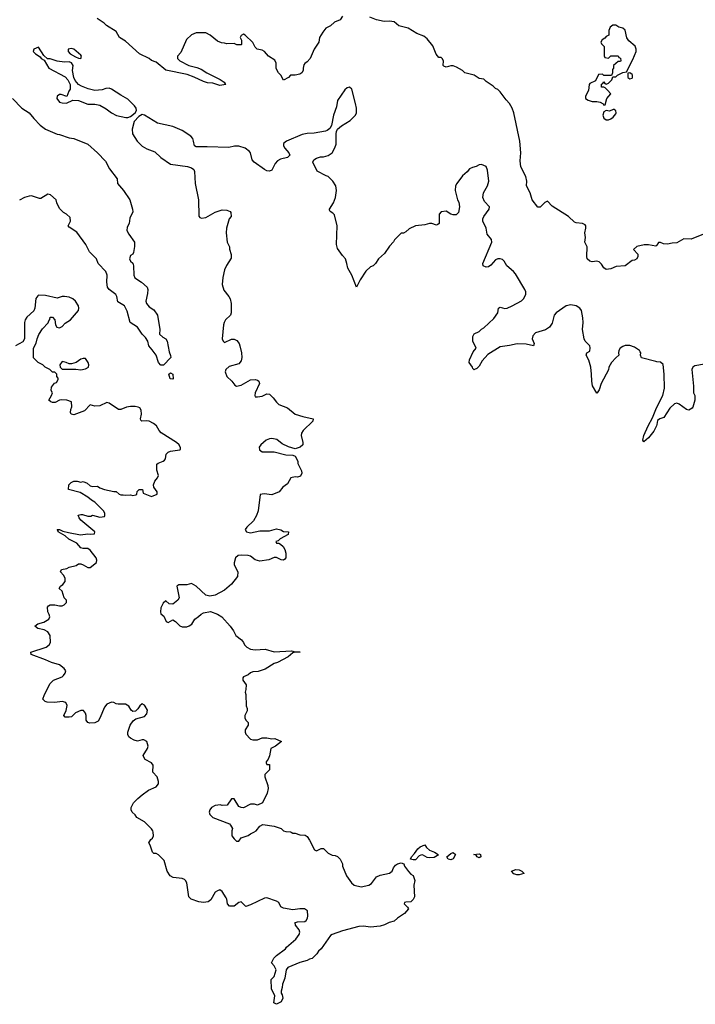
# Model space of a CAD drawing. Header units: inches. Extents: x 2494115 to 2685112, y 774173 to 915163.
# Tile 142 of 215: x 2604591 to 2610326, y 888538 to 896900. Entities that reach past the tile are written whole.
import ezdxf

# ---------------------------------------------------------------- set-up
doc = ezdxf.new("R2010")
doc.units = ezdxf.units.IN
doc.header["$MEASUREMENT"] = 0
for name, color, linetype in [('C6808', 7, 'Continuous'), ('C6809', 7, 'Continuous'), ('C6819', 7, 'Continuous')]:
    doc.layers.add(name, color=color, linetype=linetype)

msp = doc.modelspace()

# ---------------------------------------------------------------- linework, layer by layer
at = {"layer": 'C6808', "color": 5, "elevation": 60}
for points in [[(2606894, 890000), (2606910, 889992), (2606930, 889991.3), (2606970, 889978), (2607014.4, 889974.4), (2607030, 889962), (2607050.9, 889930.9), (2607094, 889850), (2607110, 889842), (2607150, 889862), (2607170, 889862), (2607210, 889822), (2607243.6, 889803.6), (2607270, 889802), (2607290, 889792), (2607310, 889772), (2607331.1, 889731.1), (2607332, 889710), (2607366, 889630), (2607407.3, 889570), (2607431.3, 889550), (2607490, 889534.9), (2607554, 889550), (2607576.2, 889563.8), (2607620.4, 889619.6), (2607650, 889634.9), (2607730, 889653), (2607752, 889670), (2607763.9, 889696.1), (2607781.3, 889718.7), (2607799, 889730), (2607830, 889740.5), (2607850.6, 889730.6), (2607858, 889710), (2607890, 889666), (2607910, 889644.7), (2607931.3, 889631.3), (2607944.7, 889590), (2607938, 889550), (2607942, 889450), (2607931.1, 889428.9), (2607910, 889408), (2607870, 889406), (2607858, 889402), (2607854, 889390), (2607883.6, 889363.6), (2607892, 889350), (2607858, 889310), (2607798, 889270), (2607770, 889245.2), (2607727.5, 889232.5), (2607687.3, 889212.7), (2607650, 889202.7), (2607570, 889192.3), (2607510, 889202), (2607470, 889199.3), (2607330, 889162), (2607242, 889130), (2607230, 889122), (2607151.3, 889010), (2607126, 888990), (2607113.7, 888966.3), (2607073.7, 888926.3), (2607050, 888922), (2607032, 888910), (2606970, 888892), (2606866, 888850), (2606853, 888830), (2606840.7, 888759.3), (2606822, 888710), (2606819.8, 888680.2), (2606811.3, 888650), (2606811.6, 888631.6), (2606818.8, 888618.8), (2606824.7, 888590), (2606810, 888558), (2606770, 888538), (2606748.7, 888550), (2606755.3, 888610), (2606728.7, 888670), (2606726, 888750), (2606750, 888774), (2606768, 888830), (2606750, 888866), (2606728, 888890), (2606748, 888930), (2606770, 888952), (2606848, 889010), (2606856.4, 889023.6), (2606935.3, 889090), (2606962, 889130), (2606969, 889150), (2606964, 889170), (2606933.2, 889210), (2606928.9, 889228.9), (2606926, 889230), (2606950, 889238.8), (2607010, 889242), (2607024, 889250), (2607035.1, 889270), (2607038, 889290), (2607032.7, 889332.7), (2607008.9, 889348.9), (2606970, 889349), (2606910, 889341.2), (2606830, 889353.2), (2606807, 889367), (2606790, 889402), (2606770, 889415.3), (2606690, 889442), (2606670, 889439), (2606550, 889382), (2606510.8, 889369.2), (2606470, 889408.7), (2606450, 889404), (2606410, 889372.7), (2606372, 889372), (2606355.1, 889390), (2606349.5, 889430), (2606342.7, 889442.7), (2606310, 889495.3), (2606290, 889509), (2606270, 889502.7), (2606250.5, 889489.5), (2606213.3, 889426.7), (2606190, 889407.6), (2606150, 889403), (2606112.2, 889407.8), (2606045.2, 889430), (2606026, 889450), (2606009.4, 889569.4), (2605999, 889590), (2605990, 889599), (2605970, 889606), (2605893.6, 889613.6), (2605868.7, 889630), (2605844, 889670), (2605818, 889758), (2605768.4, 889808.4), (2605750, 889818), (2605730, 889818), (2605718, 889830), (2605698, 889890), (2605686, 889910), (2605703.1, 889936.9), (2605718, 889950), (2605728, 889970), (2605723.5, 890000)], [(2606391.3, 890000), (2606391.3, 889970), (2606410, 889942), (2606430, 889924.7), (2606450, 889924.7), (2606470, 889952), (2606530, 889971), (2606550, 889986), (2606578, 890000)]]:
    msp.add_lwpolyline(points, dxfattribs=at)
for points in [[(2608070, 889781.2), (2608050, 889785.2), (2608010, 889806.6), (2607995.9, 889804.1), (2607982, 889798), (2607950, 889764), (2607930, 889763.7), (2607908.7, 889770), (2607917.2, 889790), (2607942.5, 889817.5), (2607970, 889858), (2607990, 889876), (2608030, 889892), (2608044.7, 889870), (2608068.2, 889848.2), (2608111.3, 889830), (2608142, 889810), (2608138, 889802), (2608110, 889784)], [(2608250, 889765.2), (2608228, 889770), (2608218, 889790), (2608250, 889818.8), (2608270, 889826.8), (2608291, 889810), (2608270, 889774)], [(2608490, 889781.2), (2608475.3, 889790), (2608464.7, 889804.7), (2608446, 889810), (2608490, 889814.8), (2608502, 889810), (2608504.7, 889790)], [(2608830, 889637.2), (2608810, 889639), (2608786.3, 889646.3), (2608766, 889670), (2608803.6, 889683.6), (2608830, 889681), (2608852, 889670), (2608870.9, 889650.9), (2608870, 889648)]]:
    msp.add_lwpolyline(points, close=True, dxfattribs=at)
at = {"layer": 'C6809', "color": 5}
for points, elevation in [([(2607330.7, 896929.3), (2607310, 896898), (2607262, 896878), (2607230, 896848), (2607190, 896828), (2607164.5, 896795.5), (2607134.8, 896750), (2607130.6, 896709.4), (2607090.8, 896650), (2607056, 896570), (2607030, 896542), (2607010, 896528), (2607003.5, 896516.5), (2606996, 896490), (2606996, 896470), (2606984.7, 896450), (2606970, 896439), (2606930, 896428.7), (2606890, 896428), (2606872, 896410), (2606830, 896388), (2606808.7, 896430), (2606788, 896450), (2606773.6, 896473.6), (2606769, 896490), (2606769.2, 896530), (2606758, 896558), (2606702, 896590), (2606669, 896629), (2606650, 896642), (2606606, 896650), (2606588.4, 896668.4), (2606570, 896706), (2606506, 896770), (2606490, 896778), (2606470, 896766), (2606462, 896750), (2606472.7, 896727.3), (2606474, 896690), (2606470, 896686), (2606432.7, 896687.3), (2606410, 896698), (2606350, 896695.3), (2606330, 896702), (2606303.1, 896703.1), (2606270, 896718), (2606208, 896770), (2606170, 896788.7), (2606090, 896788.7), (2606050, 896773.2), (2606007.3, 896732.7), (2605957.3, 896622.7), (2605931.3, 896590), (2605931.3, 896570), (2605951.3, 896550), (2606026, 896510), (2606095.3, 896495.3), (2606130, 896481), (2606178, 896450), (2606292.3, 896392.3), (2606326, 896370), (2606334.4, 896354.4), (2606342, 896350), (2606290, 896342.4), (2606230, 896362), (2606185.1, 896365.1), (2606150, 896374.5), (2606072.4, 896412.4), (2606013.5, 896433.5), (2605832.5, 896472.5), (2605750, 896539), (2605710, 896553.2), (2605689.4, 896569.4), (2605608.7, 896610), (2605490, 896717), (2605439, 896750), (2605410, 896801.2), (2605328, 896850), (2605308, 896870), (2605249.3, 896909.3)], 40), ([(2610000, 894985.5), (2609998, 894982), (2609990, 894978), (2609930, 894989), (2609891.1, 894988.9), (2609830, 894974), (2609802, 894950), (2609838, 894910), (2609838, 894890), (2609830, 894868), (2609810, 894858), (2609790, 894855.3), (2609730, 894809.2), (2609655.2, 894804.8), (2609610, 894785.1), (2609570, 894779.3), (2609550, 894794), (2609530, 894824), (2609510, 894844), (2609490, 894849.2), (2609450, 894845.2), (2609430, 894848.7), (2609408.7, 894870), (2609404, 894890), (2609408.7, 894970), (2609388, 895010), (2609393.2, 895050), (2609389, 895091), (2609395.3, 895130), (2609395.3, 895150), (2609390, 895158), (2609368.4, 895168.4), (2609314, 895174), (2609300.2, 895180.2), (2609248.7, 895230), (2609110, 895315.3), (2609070, 895358), (2609050, 895348), (2609010, 895308.7), (2608990, 895308.7), (2608941.2, 895370), (2608925.2, 895430), (2608893.2, 895490), (2608894.5, 895530), (2608887, 895570), (2608845.1, 895650), (2608839.5, 895700.5), (2608844.5, 895770), (2608835.1, 895870), (2608786, 896110), (2608772.7, 896150), (2608750, 896188.7), (2608720.2, 896220.2), (2608670, 896288.7), (2608650, 896308.7), (2608630, 896315.3), (2608610, 896335.3), (2608550, 896375.3), (2608530, 896394), (2608490, 896402), (2608449.1, 896429.1), (2608370, 896449), (2608348.9, 896468.9), (2608298, 896498), (2608270, 896508.7), (2608250, 896508.7), (2608210, 896498), (2608190, 896506), (2608186, 896510), (2608188, 896550), (2608178, 896570), (2608170, 896578), (2608150, 896578), (2608126.3, 896606.3), (2608097.5, 896677.5), (2608050, 896737.2), (2608020.2, 896760.2), (2607962.5, 896782.5), (2607889.1, 896829.1), (2607809.3, 896849.3), (2607770, 896882), (2607730, 896889), (2607685.6, 896885.6), (2607620.2, 896900.2), (2607563.1, 896923.1)], 40), ([(2610000, 893995), (2609990, 893996.4), (2609869.7, 894029.7), (2609861.6, 894050), (2609864.2, 894070), (2609859.2, 894079.2), (2609851.8, 894090), (2609810, 894119.7), (2609770, 894133.7), (2609730, 894132.1), (2609710, 894124.4), (2609688.8, 894110), (2609675.8, 894090), (2609673.4, 894070), (2609678, 894050), (2609650, 894029.2), (2609614.8, 893990), (2609592, 893950), (2609590, 893926), (2609526, 893810), (2609510, 893758), (2609492, 893730), (2609489.1, 893729.1), (2609454, 893790), (2609446.6, 893830), (2609446, 893890), (2609439.3, 893950), (2609421.2, 894010), (2609399, 894050), (2609406, 894070), (2609430, 894086), (2609434.1, 894114.1), (2609429.4, 894130), (2609390, 894169.3), (2609381.3, 894190), (2609369.6, 894270), (2609374, 894330), (2609371.2, 894368.8), (2609358.7, 894430), (2609345.1, 894450), (2609315.1, 894470), (2609270, 894479.8), (2609230, 894470.8), (2609143.7, 894410), (2609128.4, 894390), (2609110, 894324), (2609087.3, 894290), (2609053.5, 894266.5), (2608970, 894240.7), (2608945.5, 894214.5), (2608942, 894190), (2608959.3, 894150), (2608952, 894130), (2608890, 894144), (2608813, 894147), (2608750, 894133), (2608670, 894122.4), (2608563.6, 894056.4), (2608518, 894002), (2608490, 893957.2), (2608470, 893937.2), (2608450.8, 893929.2), (2608450, 893926), (2608438, 893938), (2608435.3, 893950), (2608406, 893990), (2608408.4, 894011.6), (2608440.4, 894079.6), (2608466, 894110), (2608438, 894170), (2608438, 894210), (2608448.9, 894231.1), (2608490, 894252), (2608510, 894272), (2608530, 894282), (2608616.5, 894363.5), (2608649.2, 894410.8), (2608654, 894450), (2608662.9, 894457.1), (2608670, 894459.1), (2608708.7, 894448.7), (2608729.7, 894450.3), (2608770.9, 894469.1), (2608850, 894512), (2608870, 894533), (2608886.9, 894570), (2608886.6, 894590), (2608879.7, 894610), (2608800.9, 894740.9), (2608782.4, 894762.4), (2608725.6, 894810), (2608702.9, 894850), (2608690, 894862.9), (2608670, 894869.6), (2608650, 894869.6), (2608630, 894862), (2608590, 894816), (2608570, 894802.7), (2608550, 894797.2), (2608524, 894810), (2608521.2, 894830), (2608599.6, 895010), (2608594.9, 895034.9), (2608559.5, 895079.5), (2608549.4, 895130), (2608522.9, 895190), (2608521.6, 895210), (2608529.6, 895230), (2608575.1, 895290), (2608577.6, 895310), (2608537.4, 895357.4), (2608523.1, 895390), (2608527.1, 895430), (2608561.5, 895490), (2608572.7, 895530), (2608562.3, 895622.3), (2608550, 895652.3), (2608510, 895669.2), (2608491, 895669), (2608466.4, 895653.6), (2608434.4, 895645.6), (2608410, 895634), (2608390, 895608.7), (2608350, 895575.3), (2608301, 895510), (2608290.7, 895489.3), (2608286.8, 895450), (2608306, 895370), (2608318, 895350), (2608324.7, 895310), (2608316, 895264), (2608296, 895244), (2608270, 895242), (2608250, 895248.7), (2608210, 895274), (2608170, 895268.7), (2608151.3, 895250), (2608151.3, 895170), (2608139.8, 895160.2), (2608130, 895155.3), (2608090, 895168.7), (2608070, 895168.7), (2608030, 895158), (2607950, 895148.7), (2607896.9, 895123.1), (2607870, 895098), (2607850, 895088), (2607830, 895086), (2607772, 895030), (2607765.4, 895014.6), (2607730, 894978), (2607686.4, 894913.6), (2607638, 894870), (2607611.1, 894828.9), (2607590.9, 894809.1), (2607570, 894802), (2607530, 894764), (2607481, 894690), (2607450, 894628), (2607409.4, 894729.4), (2607375.3, 894790), (2607368.7, 894830), (2607355.3, 894870), (2607330, 894898), (2607290, 894958), (2607279, 894990), (2607285.2, 895150), (2607263.1, 895243.1), (2607250, 895258), (2607226, 895270), (2607222, 895282), (2607222, 895290), (2607254.8, 895345.2), (2607272.7, 895390), (2607281.2, 895450), (2607274, 895490), (2607250, 895528), (2607210, 895568.7), (2607193.2, 895573.2), (2607115.3, 895615.3), (2607078, 895690), (2607088, 895710), (2607110, 895724.7), (2607144.7, 895735.3), (2607170, 895736), (2607210, 895746), (2607242, 895770), (2607266.8, 895813.2), (2607276.2, 895843.8), (2607276, 895930), (2607279.3, 895950), (2607289.4, 895970.6), (2607321.2, 895998.8), (2607395.3, 896044.7), (2607441.2, 896090), (2607449.3, 896110.7), (2607449.3, 896150), (2607442.7, 896190), (2607409, 896309), (2607390, 896328), (2607370, 896322), (2607350, 896304), (2607290, 896214), (2607278.7, 896161.3), (2607254.9, 896090), (2607238.5, 896001.5), (2607224.4, 895975.6), (2607201.7, 895958.3), (2607186.4, 895953.6), (2607090, 895936.9), (2607030, 895933.1), (2606990, 895924), (2606854.8, 895870), (2606831, 895850), (2606830.8, 895830), (2606840.7, 895810), (2606874.9, 895770), (2606884, 895750), (2606864.7, 895730), (2606804.1, 895715.9), (2606778.5, 895701.5), (2606759.8, 895680.2), (2606730, 895622), (2606710, 895615.3), (2606690, 895618), (2606670, 895628.7), (2606582, 895690), (2606565.2, 895710), (2606549.3, 895769.3), (2606542, 895782), (2606505.2, 895810), (2606450, 895827.6), (2606414.2, 895825.8), (2606365.8, 895814.2), (2606181.8, 895821.8), (2606090, 895820.9), (2606074, 895830), (2606067.3, 895870), (2606059.6, 895890), (2606043.7, 895910), (2605970, 895959.5), (2605890, 895994.5), (2605762, 896022), (2605650, 896089.4), (2605630, 896094.5), (2605601.4, 896078.6), (2605563.9, 896036.1), (2605545, 895970), (2605549.2, 895930), (2605589.1, 895870), (2605630, 895826.2), (2605670, 895802.2), (2605738.7, 895778.7), (2605790, 895728.8), (2605870, 895673), (2606014.1, 895654.1), (2606050, 895642.4), (2606068.7, 895628.7), (2606074.9, 895610), (2606079.1, 895510), (2606107.7, 895370), (2606111, 895231), (2606120.7, 895220.7), (2606135.3, 895215.3), (2606170, 895221.6), (2606250, 895266.4), (2606310, 895286), (2606350, 895284), (2606378, 895270), (2606382, 895262), (2606386, 895230), (2606367.7, 895210), (2606347.7, 895130), (2606342.8, 895090), (2606351.6, 895011.6), (2606371.1, 894971.1), (2606371.6, 894951.6), (2606385.4, 894905.4), (2606385.4, 894874.6), (2606346.6, 894813.4), (2606330, 894775.3), (2606314.9, 894710), (2606308.9, 894650), (2606323.2, 894603.2), (2606367.3, 894550), (2606377.3, 894530), (2606384.9, 894490), (2606386, 894410), (2606380.5, 894390), (2606337.1, 894350), (2606325.3, 894330), (2606319.5, 894310), (2606310.5, 894190.5), (2606318.8, 894170), (2606330, 894158.8), (2606390, 894187.7), (2606410, 894187.3), (2606434.6, 894174.6), (2606454, 894150), (2606460.7, 894130), (2606474, 894070), (2606476.3, 894030), (2606470, 894002), (2606450, 893977.2), (2606370, 893954.5), (2606340.5, 893930), (2606336.4, 893910), (2606348.9, 893868.9), (2606390.3, 893830.3), (2606416.4, 893796.4), (2606430, 893788.4), (2606470, 893797.6), (2606550, 893840.4), (2606590, 893845.5), (2606610, 893839.1), (2606620.7, 893830), (2606626, 893810), (2606590.6, 893730), (2606585.5, 893710), (2606590, 893698), (2606610, 893696.3), (2606650, 893703.8), (2606690, 893722.8), (2606710, 893718.8), (2606742.8, 893690), (2606770, 893651.3), (2606790, 893631.3), (2606863.5, 893603.5), (2606930, 893551.3), (2606994, 893530), (2607082, 893510), (2607078, 893490), (2606996, 893410), (2606984, 893390), (2606978.8, 893370), (2606994.8, 893310), (2606994.8, 893290), (2606970.9, 893269.1), (2606930, 893255.3), (2606872.9, 893272.9), (2606818.6, 893298.6), (2606774, 893334), (2606730, 893343.6), (2606710, 893341.6), (2606682, 893330), (2606639.1, 893290), (2606624.9, 893270), (2606627, 893247), (2606650, 893230.7), (2606750.8, 893230.8), (2606850, 893204.7), (2606910, 893202), (2606930, 893192), (2606950.8, 893150.8), (2606951, 893130), (2606982.8, 893070), (2606986, 893050), (2606975.9, 893024.1), (2606950, 893014), (2606930, 893019), (2606891.6, 893008.4), (2606862.8, 892957.2), (2606824.7, 892930), (2606792, 892890), (2606730, 892863.7), (2606665.5, 892874.5), (2606630.8, 892869.2), (2606614.9, 892730), (2606600.8, 892690), (2606575.3, 892644.7), (2606518.4, 892590), (2606504.2, 892570), (2606517.3, 892550), (2606550, 892543.6), (2606630, 892559.5), (2606710, 892559.5), (2606770, 892575.5), (2606808.1, 892568.1), (2606830, 892554.8), (2606872, 892552), (2606870, 892528.7), (2606802, 892490), (2606785.4, 892474.6), (2606764.7, 892470), (2606770, 892454), (2606790, 892454), (2606806, 892446), (2606826.8, 892426.8), (2606841.4, 892401.4), (2606850.6, 892370), (2606850.6, 892330), (2606842.8, 892317.2), (2606830, 892309), (2606810, 892313.2), (2606771.5, 892331.5), (2606750, 892334), (2606706.6, 892313.4), (2606630, 892302.7), (2606590, 892312.3), (2606550, 892342.9), (2606530.9, 892350.9), (2606470, 892353.7), (2606446, 892350), (2606422, 892330), (2606412.5, 892287.5), (2606412.4, 892270), (2606441.6, 892210), (2606440.5, 892170), (2606390, 892106), (2606330, 892055.1), (2606250, 892012.7), (2606205.2, 892005.2), (2606170, 892014), (2606090, 892089.2), (2606050, 892113.2), (2606010, 892101.2), (2605940.7, 892099.3), (2605924.7, 892090), (2605944.7, 891990), (2605932, 891970), (2605890, 891935.3), (2605860.4, 891940.4), (2605830, 891966), (2605810, 891946), (2605790, 891906), (2605786, 891870), (2605790, 891854), (2605814.8, 891834.8), (2605834, 891790), (2605850, 891782), (2605890, 891802), (2605912, 891790), (2605950, 891752), (2605970, 891744.7), (2606010, 891744.7), (2606030, 891751.3), (2606052.5, 891767.5), (2606078, 891810), (2606110, 891831.3), (2606130, 891851.3), (2606150, 891862), (2606210, 891874), (2606270, 891851), (2606307.5, 891827.5), (2606378, 891750), (2606406, 891710), (2606426, 891670), (2606474.4, 891634.4), (2606490.7, 891610.7), (2606498, 891590), (2606518, 891570), (2606550, 891554.8), (2606590, 891547.3), (2606674.4, 891554.4), (2606750, 891530.7), (2606898.8, 891538.8), (2606930, 891532), (2606972, 891530), (2606930, 891528), (2606910, 891522), (2606870, 891489), (2606778, 891442), (2606750, 891433.2), (2606674.4, 891385.6), (2606615.3, 891364.7), (2606570, 891362), (2606550, 891354), (2606530, 891335.3), (2606490, 891318), (2606484.7, 891310), (2606484.7, 891290), (2606512, 891250), (2606511.1, 891211.1), (2606504.7, 891190), (2606510.9, 891169.1), (2606512.7, 891072.7), (2606522, 891050), (2606522, 891030), (2606501, 890990), (2606501, 890970), (2606511.3, 890950), (2606531.3, 890930), (2606531.3, 890910), (2606506, 890870), (2606504.7, 890850), (2606511.1, 890831.1), (2606550.7, 890790.7), (2606570, 890784.9), (2606610, 890783), (2606650, 890801), (2606690, 890801), (2606730, 890792), (2606755.3, 890795.3), (2606814, 890770), (2606762, 890730), (2606722, 890710), (2606711.1, 890648.9), (2606699.6, 890620.4), (2606683.6, 890596.4), (2606682, 890590), (2606690, 890574), (2606710, 890574), (2606711.3, 890570), (2606711.6, 890528.4), (2606672, 890490), (2606672, 890470), (2606696.9, 890396.9), (2606701, 890370), (2606691.3, 890330), (2606650.7, 890249.3), (2606610, 890228.7), (2606583.6, 890236.4), (2606550, 890238), (2606490, 890208), (2606471.6, 890208.4), (2606450, 890218), (2606410, 890282), (2606390, 890282), (2606350.7, 890229.3), (2606310, 890225.2), (2606291.8, 890231.8), (2606274, 890230), (2606250, 890226), (2606218.8, 890210), (2606204, 890190), (2606198.8, 890170), (2606204, 890150), (2606230, 890124), (2606371.3, 890070), (2606380.7, 890060.7), (2606396, 890030), (2606391.3, 890010), (2606391.3, 890000)], 60), ([(2604530, 896230.6), (2604608.5, 896148.5), (2604671, 896110), (2604710, 896061), (2604764.1, 896004.1), (2604810, 895970.7), (2604910, 895927.7), (2604930, 895924.9), (2605010, 895896.3), (2605050.4, 895890.4), (2605170, 895842.8), (2605250.3, 895770.3), (2605318, 895698), (2605352.8, 895632.8), (2605418, 895550), (2605422, 895510), (2605471, 895450), (2605526, 895370), (2605547.3, 895290), (2605550.5, 895269.5), (2605525.2, 895214.8), (2605521, 895170), (2605502.5, 895137.5), (2605500.7, 895110), (2605517.5, 895077.5), (2605566, 895010), (2605566.4, 894973.6), (2605556.9, 894923.1), (2605552, 894910), (2605530, 894898), (2605522.8, 894870), (2605531.3, 894850), (2605550, 894831.3), (2605557.3, 894810), (2605560.5, 894730), (2605568.8, 894708.8), (2605626, 894670), (2605672, 894630), (2605678, 894610), (2605675.3, 894575.3), (2605660.7, 894510), (2605666.8, 894490), (2605690, 894461), (2605730, 894436), (2605761, 894390), (2605781, 894270), (2605778, 894230), (2605804.5, 894204.5), (2605830, 894190.8), (2605842.8, 894170), (2605859.6, 894079.6), (2605872, 894048), (2605874, 894030), (2605812.7, 893967.3), (2605790, 893966), (2605769, 893990), (2605749.2, 894050), (2605716.6, 894096.6), (2605686, 894130), (2605677.2, 894170), (2605660.1, 894200.1), (2605629.2, 894230), (2605589.6, 894289.7), (2605529.4, 894330), (2605503.6, 894423.6), (2605480.9, 894470), (2605424.4, 894504.4), (2605415.1, 894550), (2605406.3, 894566.3), (2605350, 894609.4), (2605337, 894630), (2605329.5, 894670), (2605334, 894730), (2605322.4, 894762.4), (2605257.2, 894830), (2605242.7, 894870), (2605182.7, 894930), (2605152.5, 894992.5), (2605076.6, 895096.6), (2605010, 895138), (2605002, 895150), (2605022, 895190), (2605019, 895219), (2604988.4, 895248.4), (2604963.1, 895263.1), (2604930, 895298), (2604905.6, 895345.6), (2604899, 895370), (2604852.1, 895412.1), (2604830, 895417.2), (2604770, 895382), (2604758.8, 895381.2), (2604690, 895404), (2604670, 895401.2), (2604630.5, 895389.5), (2604590, 895368.7)], 40), ([(2605723.5, 890000), (2605722, 890010), (2605710, 890028), (2605650, 890088), (2605585.6, 890125.6), (2605570, 890148), (2605546, 890170), (2605538, 890190), (2605538, 890210), (2605558, 890250), (2605593.6, 890286.4), (2605630, 890318), (2605684.7, 890355.3), (2605750, 890384.7), (2605768.4, 890411.6), (2605768.7, 890430), (2605758, 890470), (2605722, 890510), (2605725.2, 890570), (2605709, 890590), (2605657, 890617), (2605641.5, 890641.5), (2605639.3, 890650), (2605676, 890710), (2605681.2, 890730), (2605669.3, 890769.3), (2605644.7, 890784.7), (2605630, 890785.2), (2605590, 890774), (2605562, 890782), (2605530, 890798), (2605518, 890810), (2605508, 890830), (2605508.7, 890850), (2605528.7, 890910), (2605553.6, 890946.4), (2605578, 890962), (2605650, 890982.8), (2605670, 891006), (2605675.1, 891035.1), (2605657.2, 891070), (2605650, 891079), (2605630, 891089), (2605610, 891073.2), (2605593.7, 891046.3), (2605572.8, 891027.2), (2605550, 891024), (2605536.6, 891036.6), (2605516.2, 891070), (2605490, 891087.3), (2605426.3, 891086.3), (2605409.2, 891089.2), (2605390, 891102), (2605370, 891105.2), (2605330, 891086), (2605310, 891062.7), (2605272.4, 890967.6), (2605256.7, 890943.3), (2605230, 890929.2), (2605186, 890926), (2605168, 890930), (2605155.3, 890950), (2605155.3, 890990), (2605148.7, 891010), (2605132.9, 891032.9), (2605110, 891032.7), (2605065.8, 891014.2), (2605030, 890979), (2605010, 890975.3), (2604978, 890978), (2604966, 890990), (2604985.6, 891034.4), (2604994.6, 891074.6), (2604982, 891102), (2604950, 891109), (2604890, 891101.2), (2604824.7, 891104.7), (2604806, 891110), (2604788.4, 891128.4), (2604802, 891170), (2604850, 891262), (2604878, 891290), (2604950, 891318.8), (2604964, 891330), (2604977.2, 891350), (2604981.2, 891370), (2604969, 891390), (2604930, 891421.2), (2604860.2, 891440.2), (2604810, 891464), (2604688, 891510), (2604686, 891530), (2604815.3, 891570), (2604842, 891590), (2604853.2, 891610), (2604849, 891670), (2604830, 891702), (2604799.3, 891719.3), (2604746, 891730), (2604718, 891750), (2604746, 891770), (2604796.5, 891783.5), (2604838, 891810), (2604848, 891830), (2604842, 891850), (2604829, 891870), (2604826, 891910), (2604836.4, 891923.6), (2604850, 891931.3), (2604890, 891931.3), (2604930, 891921), (2604950, 891921), (2604968, 891930), (2604988, 891950), (2604988, 891970), (2604968.7, 891990), (2604950, 892046), (2604926, 892070), (2604938, 892090), (2604957.2, 892102.8), (2604978, 892130), (2604976.5, 892156.5), (2604962, 892182), (2604938, 892210), (2604946, 892230), (2604990, 892238), (2605010, 892251.3), (2605070, 892264.7), (2605090, 892278), (2605110, 892278), (2605130, 892271.3), (2605168.1, 892248.1), (2605190, 892248), (2605242, 892290), (2605245.2, 892310), (2605239.3, 892330), (2605190, 892395.1), (2605170, 892409.3), (2605130, 892409), (2605110, 892414), (2605075.6, 892455.6), (2605007.6, 892487.6), (2604976, 892516), (2604918, 892550), (2604918, 892558), (2604908.7, 892570), (2604930, 892571.3), (2604956.9, 892556.9), (2605004.5, 892544.5), (2605105.8, 892525.8), (2605170, 892534.8), (2605188.7, 892531.3), (2605226, 892534), (2605228, 892550), (2605109.5, 892649.5), (2605095.3, 892670), (2605088.4, 892691.6), (2605110, 892698), (2605123.1, 892696.9), (2605170, 892682.8), (2605195.1, 892684.9), (2605210, 892691), (2605270, 892676), (2605310, 892682), (2605314, 892690), (2605312.7, 892710), (2605301.2, 892730), (2605230, 892802.7), (2605199.6, 892819.6), (2605170, 892845.2), (2605104.1, 892884.1), (2605006, 892910), (2605008, 892950), (2605028, 892970), (2605050, 892981), (2605079.8, 892979.8), (2605110, 892972), (2605130, 892978), (2605163.5, 892963.5), (2605190, 892941), (2605210, 892936), (2605250, 892938), (2605270, 892924.7), (2605310, 892911), (2605390, 892892), (2605410, 892894), (2605434, 892870), (2605450, 892864.7), (2605470, 892866), (2605490, 892861), (2605530, 892864.7), (2605550, 892858), (2605576.4, 892863.6), (2605586, 892870), (2605587.3, 892892.7), (2605606, 892910), (2605630, 892911.3), (2605634, 892910), (2605638, 892878), (2605710, 892851.3), (2605758, 892870), (2605758, 892890), (2605728.7, 892930), (2605728, 892950), (2605739, 892981), (2605762, 893010), (2605769, 893030), (2605754.2, 893074.2), (2605755.5, 893124.5), (2605765.1, 893134.9), (2605809.5, 893150.5), (2605820.9, 893159.1), (2605829.2, 893170), (2605833.2, 893210), (2605851.9, 893228.1), (2605870, 893235.5), (2605951.5, 893248.5), (2605955.3, 893250), (2605957.2, 893262.8), (2605945.2, 893290), (2605922.7, 893310), (2605791, 893391), (2605774, 893410), (2605752.3, 893450), (2605726.6, 893470), (2605690, 893489.6), (2605667, 893493), (2605628, 893490), (2605619, 893499), (2605616, 893510), (2605623.6, 893550), (2605622.9, 893582.9), (2605610, 893602.7), (2605595.3, 893610), (2605570, 893616.2), (2605530, 893616.2), (2605498, 893610), (2605450, 893589.2), (2605430, 893589.2), (2605350, 893644), (2605330, 893649), (2605270, 893621.2), (2605230, 893619), (2605190, 893628), (2605141, 893579), (2605050, 893544), (2605029.1, 893549.1), (2605023.1, 893563.1), (2605024, 893590), (2605032.9, 893612.9), (2605030, 893655.3), (2604990, 893669.2), (2604947.3, 893672.7), (2604930, 893669.2), (2604890.6, 893649.4), (2604870, 893649.2), (2604854.6, 893654.6), (2604838, 893670), (2604862, 893710), (2604868, 893730), (2604858, 893750), (2604860.4, 893779.6), (2604887.3, 893812.7), (2604902, 893818), (2604916.4, 893843.6), (2604916.4, 893856.4), (2604906, 893870), (2604906, 893890), (2604890, 893906), (2604870, 893906), (2604846, 893930), (2604806, 893950), (2604786, 893970), (2604748.9, 893988.9), (2604708.9, 894028.9), (2604708, 894110), (2604730, 894154), (2604738, 894190), (2604754.6, 894225.4), (2604784.7, 894275.3), (2604833.6, 894326.4), (2604838, 894342), (2604847.3, 894352.7), (2604850, 894374), (2604870, 894374), (2604890, 894352), (2604896, 894310), (2604904.7, 894290), (2604930, 894284), (2604950, 894296), (2604977, 894323), (2605022, 894350), (2605073.2, 894410), (2605089, 894430), (2605092.3, 894450), (2605089, 894470), (2605064, 894510), (2605042, 894530), (2605010, 894544), (2604970, 894549), (2604950, 894548.7), (2604910, 894535.3), (2604810, 894557.2), (2604750, 894562), (2604743.5, 894556.5), (2604728.1, 894531.9), (2604718, 894450), (2604710.9, 894429.1), (2604650, 894375.3), (2604636, 894350), (2604631, 894330), (2604631.3, 894190), (2604616.9, 894163.1), (2604554, 894130)], 60), ([(2610000, 893463.6), (2609998, 893450), (2609973.4, 893406.6), (2609930, 893349.3), (2609890, 893315.3), (2609881.2, 893330), (2609889.6, 893370), (2609924.7, 893450), (2609961.3, 893518.7), (2609989.7, 893590.2), (2610000, 893610.8)], 60), ([(2606578, 890000), (2606598, 890010), (2606629.3, 890050.7), (2606654.6, 890065.4), (2606751.1, 890051.1), (2606810, 890031.3), (2606830, 890011.3), (2606850, 890004.7), (2606890, 890002), (2606894, 890000)], 60)]:
    msp.add_lwpolyline(points, dxfattribs=dict(at, elevation=elevation))
for points, elevation in [([(2609650, 896854), (2609626.8, 896853.2), (2609603.5, 896836.5), (2609592, 896810), (2609591.6, 896768.4), (2609570, 896758), (2609556.9, 896743.1), (2609534, 896730), (2609524.7, 896710), (2609530, 896694), (2609551.6, 896671.6), (2609552.7, 896592.7), (2609558, 896578), (2609590, 896574), (2609610, 896594), (2609670, 896594), (2609678, 896578), (2609690, 896574), (2609694, 896550), (2609690, 896546), (2609670, 896546), (2609632, 896510), (2609631.1, 896488.9), (2609623.6, 896476.4), (2609622, 896450), (2609614, 896426), (2609550, 896426), (2609538, 896438), (2609505.4, 896434.6), (2609478.8, 896381.2), (2609430, 896358), (2609424.7, 896350), (2609419.6, 896300.4), (2609394, 896250), (2609394, 896230), (2609416.9, 896216.9), (2609450, 896204.7), (2609490, 896204.7), (2609518.8, 896198.8), (2609544.7, 896184.7), (2609550, 896174), (2609562, 896178), (2609575.3, 896230), (2609608, 896270), (2609582, 896302), (2609560.4, 896320.4), (2609550, 896328), (2609528.7, 896328.7), (2609528.4, 896351.6), (2609542, 896358), (2609550, 896374), (2609558, 896358), (2609570, 896354), (2609590, 896362), (2609618, 896390), (2609626, 896414), (2609650, 896414), (2609666, 896430), (2609710, 896452), (2609742, 896458), (2609796.5, 896563.5), (2609824, 896630), (2609824, 896650), (2609816, 896676), (2609760.9, 896720.9), (2609745.6, 896745.6), (2609731.9, 896811.9), (2609710, 896829), (2609678, 896838)], 40), ([(2604750, 896668), (2604712, 896650), (2604704.7, 896630), (2604724.7, 896610), (2604764.7, 896584.7), (2604774, 896570), (2604798, 896558), (2604838, 896490), (2604976.3, 896416.3), (2604998, 896390), (2605018, 896350), (2605018, 896310), (2605007.1, 896292.9), (2604991.1, 896248.9), (2604944.1, 896264.1), (2604930, 896264.5), (2604909, 896251), (2604907, 896230), (2604930, 896200.5), (2604950, 896193), (2604989, 896191), (2605042, 896218), (2605090, 896214.8), (2605170, 896181.6), (2605230, 896182), (2605270, 896174), (2605323.8, 896143.8), (2605370, 896108), (2605412.9, 896087.1), (2605490.6, 896070.6), (2605510, 896070.6), (2605530, 896078.4), (2605571.6, 896108.4), (2605583.6, 896130), (2605579.7, 896150), (2605566, 896170), (2605510, 896226), (2605450, 896258), (2605371, 896311), (2605350, 896318.7), (2605323.1, 896316.9), (2605290, 896303.7), (2605230, 896298), (2605171.9, 896311.9), (2605114.5, 896334.5), (2605089.3, 896349.3), (2605062.7, 896382.7), (2605049, 896409), (2605039.3, 896470), (2605045.2, 896510), (2605030, 896533.2), (2605010, 896541.2), (2604970, 896539), (2604909.1, 896549.1), (2604850, 896568.7), (2604828, 896568), (2604795.3, 896595.3)], 60), ([(2605030, 896656.2), (2605001, 896650), (2605002.8, 896630), (2605018.8, 896610), (2605063.7, 896583.7), (2605090, 896573.4), (2605110, 896571.3), (2605115.6, 896590), (2605110, 896599.3), (2605050, 896649.3)], 60), ([(2609770, 896448), (2609754, 896446), (2609752, 896410), (2609770, 896398), (2609790, 896404.7), (2609794, 896410), (2609794, 896430), (2609790, 896435.3)], 40), ([(2609638, 896138), (2609630, 896138), (2609596.9, 896123.1), (2609570, 896128), (2609550, 896118), (2609541, 896090), (2609550, 896064.7), (2609570, 896051.3), (2609590, 896051.3), (2609610, 896058), (2609630, 896072), (2609650, 896102), (2609654, 896110), (2609650, 896126)], 40), ([(2605130, 894024), (2605110, 894017.2), (2605070, 893988.7), (2605030, 893978), (2605010, 893978), (2604986, 893990), (2604950, 893998), (2604932, 893970), (2604934, 893950), (2604952.7, 893932.7), (2605068.4, 893931.6), (2605110, 893926), (2605150, 893936), (2605175.3, 893950), (2605179, 893970), (2605172.7, 893990), (2605150, 894022)], 60), ([(2605890, 893848), (2605870, 893849), (2605868.4, 893851.6), (2605858, 893890), (2605870, 893902), (2605891.3, 893890), (2605894, 893850)], 40)]:
    msp.add_lwpolyline(points, close=True, dxfattribs=dict(at, elevation=elevation))
at = {"layer": 'C6819', "color": 5}
for points, elevation in [([(2610410, 895084), (2610290, 895035.3), (2610230, 895039), (2610170, 895005.2), (2610130, 895002.7), (2610090, 894994), (2610056.4, 894996.4), (2610030, 895008), (2610012.7, 895007.3), (2610000, 894985.5)], 40), ([(2610000, 893610.8), (2610049.5, 893710), (2610064.5, 893770), (2610060.5, 893890), (2610052.2, 893972.2), (2610030, 893990.8), (2610000, 893995)], 60), ([(2610404, 893976), (2610320.6, 893959.4), (2610305.5, 893950), (2610296.3, 893930), (2610310.9, 893789.1), (2610311.6, 893731.6), (2610322, 893710), (2610322, 893670), (2610304.7, 893610), (2610298.8, 893601.2), (2610270, 893584), (2610250, 893589), (2610190, 893636), (2610170, 893643.7), (2610150, 893638.7), (2610110, 893600.5), (2610057.7, 893522.3), (2610026, 893510), (2610004.7, 893495.3), (2610000, 893463.6)], 60)]:
    msp.add_lwpolyline(points, dxfattribs=dict(at, elevation=elevation))

doc.saveas('drawing.dxf')
